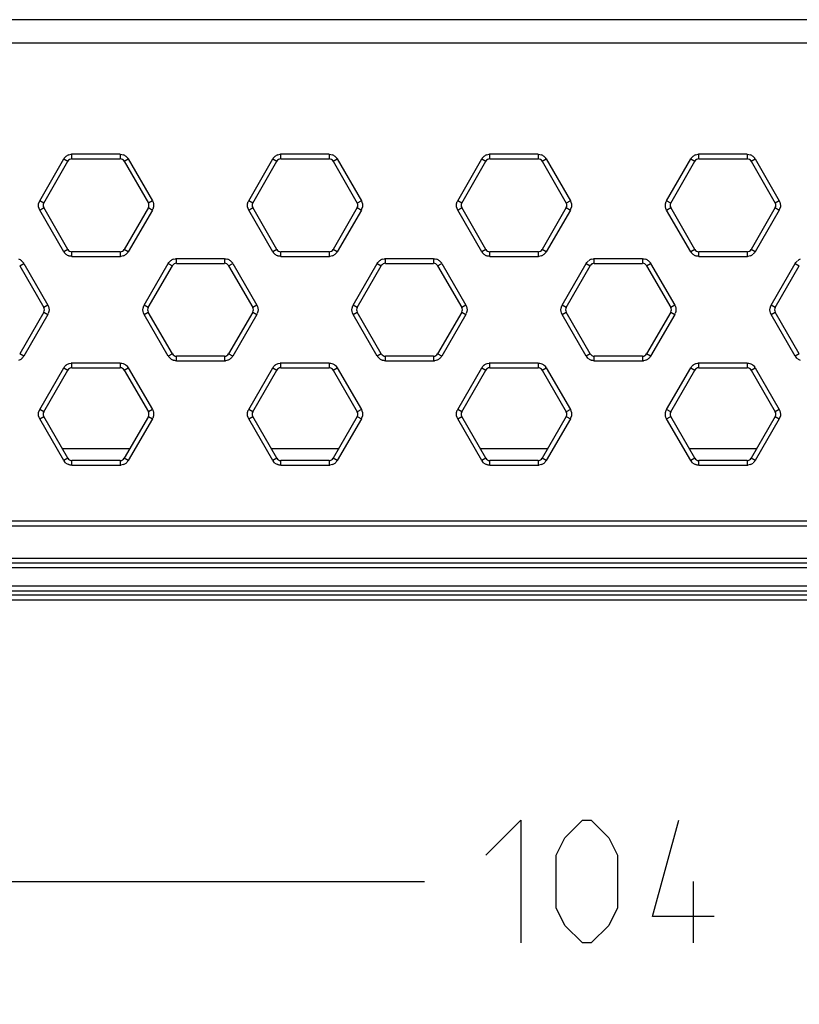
# Model space of a CAD drawing. Header units: inches. Extents: x 0 to 17, y 0 to 11.
# Tile 3 of 55: x 1.6 to 2.4, y 4.8 to 5.8. Entities that reach past the tile are written whole.
import ezdxf

# ---------------------------------------------------------------- set-up
doc = ezdxf.new("R2010")
doc.units = ezdxf.units.IN
doc.header["$LTSCALE"] = 0.935
doc.header["$MEASUREMENT"] = 0
doc.layers.get('0').update_dxf_attribs({"linetype": 'CONTINUOUS'})
doc.styles.add('TEXTSTYLE_2', font='txt', dxfattribs={"width": 0.8})
doc.dimstyles.new('DIMSTYLE_2', dxfattribs={"dimtxt": 0.125, "dimasz": 0.1875, "dimexe": 0.125, "dimexo": 0.0625, "dimgap": 0.0625, "dimtad": 0, "dimtih": 1, "dimtoh": 1, "dimdec": 0, "dimlfac": 1.666667, "dimzin": 4, "dimdsep": 46, "dimtxsty": 'TEXTSTYLE_2', "dimblk": '_FILLED', "dimblk1": '_FILLED', "dimblk2": '_FILLED', "dimcen": 0.09, "dimazin": 1, "dimtfac": 1, "dimtofl": 0, "dimtmove": 0, "dimatfit": 3, "dimldrblk": '_FILLED', "dimfxl": 1, "dimtolj": 1, "dimtzin": 4, "dimarcsym": 0})

# ---------------------------------------------------------------- blocks, each defined once
blk = doc.blocks.new('_FILLED')
at = {"color": 0, "linetype": 'ByBlock'}
blk.add_solid([(0, 0), (-1, 0.1667), (-1, -0.1667)], dxfattribs=at)
blk = doc.blocks.new('*D5')
at = {"color": 2, "linetype": 'Continuous', "transparency": 16777216}
for p, q in [((0.9741, 5.482), (0.9741, 4.7929)), ((3.4212, 5.482), (3.4212, 4.7929)), ((0.9741, 4.9179), (2.0013, 4.9179)), ((3.4212, 4.9179), (2.3941, 4.9179))]:
    blk.add_line(p, q, dxfattribs=at)
at = {"color": 2, "linetype": 'Continuous', "transparency": 16777216, "xscale": 0.1875, "yscale": 0.1875, "zscale": 0.1875, "rotation": 180}
blk.add_blockref('_FILLED', (0.9741, 4.9179), dxfattribs=at)
at = {"color": 2, "linetype": 'Continuous', "transparency": 16777216, "xscale": 0.1875, "yscale": 0.1875, "zscale": 0.1875}
blk.add_blockref('_FILLED', (3.4212, 4.9179), dxfattribs=at)
at = {"color": 2, "linetype": 'Continuous', "transparency": 16777216, "insert": (2.1977, 4.9804), "char_height": 0.125, "width": 0.401786, "attachment_point": 2, "line_spacing_factor": 0.9, "style": 'TEXTSTYLE_2'}
blk.add_mtext('{\\ftxt;\\W0.0001;\\H0.0001;\\~}{\\ftxt;\\W2.1428571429;\\H0.125; }{\\ftxt;\\W0.0001;\\H0.0001;\\~}', dxfattribs=at)

msp = doc.modelspace()

# ---------------------------------------------------------------- linework, layer by layer
at = {"color": 6, "linetype": 'Continuous'}
for p, q in [((3.5924, 5.7952), (0.7861, 5.7952)), ((0.7814, 5.7716), (3.5924, 5.7716)), ((1.6099, 5.611), (1.6344, 5.6535)), ((1.6344, 5.6535), (1.6385, 5.6511)), ((1.6394, 5.6577), (1.6418, 5.6582)), ((1.6426, 5.6535), (1.6426, 5.6582)), ((1.6917, 5.6582), (1.6426, 5.6582)), ((1.6426, 5.6535), (1.6917, 5.6535)), ((1.6917, 5.6582), (1.6917, 5.6535)), ((1.6958, 5.6511), (1.6999, 5.6535)), ((1.6978, 5.656), (1.6995, 5.6542)), ((1.6999, 5.6535), (1.7245, 5.611)), ((1.8225, 5.611), (1.847, 5.6535)), ((1.847, 5.6535), (1.8511, 5.6511)), ((1.852, 5.6577), (1.8544, 5.6582)), ((1.8552, 5.6535), (1.8552, 5.6582)), ((1.9043, 5.6582), (1.8552, 5.6582)), ((1.8552, 5.6535), (1.9043, 5.6535)), ((1.9043, 5.6582), (1.9043, 5.6535)), ((1.9084, 5.6511), (1.9125, 5.6535)), ((1.9104, 5.656), (1.9121, 5.6542)), ((1.9125, 5.6535), (1.9371, 5.611)), ((2.0351, 5.611), (2.0596, 5.6535)), ((2.0596, 5.6535), (2.0637, 5.6511)), ((2.0646, 5.6577), (2.067, 5.6582)), ((2.0678, 5.6535), (2.0678, 5.6582)), ((2.1169, 5.6582), (2.0678, 5.6582)), ((2.0678, 5.6535), (2.1169, 5.6535)), ((2.1169, 5.6582), (2.1169, 5.6535)), ((2.121, 5.6511), (2.1251, 5.6535)), ((2.123, 5.656), (2.1247, 5.6542)), ((2.1251, 5.6535), (2.1497, 5.611)), ((2.2477, 5.611), (2.2722, 5.6535)), ((2.2722, 5.6535), (2.2763, 5.6511)), ((2.2772, 5.6577), (2.2796, 5.6582)), ((2.2804, 5.6535), (2.2804, 5.6582)), ((2.3295, 5.6582), (2.2804, 5.6582)), ((2.2804, 5.6535), (2.3295, 5.6535)), ((2.3295, 5.6582), (2.3295, 5.6535)), ((2.3336, 5.6511), (2.3377, 5.6535)), ((2.3356, 5.656), (2.3373, 5.6542)), ((2.3377, 5.6535), (2.3622, 5.611)), ((1.614, 5.6086), (1.6385, 5.6511)), ((1.6958, 5.6511), (1.7204, 5.6086)), ((1.8266, 5.6086), (1.8511, 5.6511)), ((1.9084, 5.6511), (1.933, 5.6086)), ((2.0392, 5.6086), (2.0637, 5.6511)), ((2.121, 5.6511), (2.1456, 5.6086)), ((2.2518, 5.6086), (2.2763, 5.6511)), ((2.3336, 5.6511), (2.3582, 5.6086)), ((1.6088, 5.6079), (1.6095, 5.6103)), ((1.614, 5.6086), (1.6099, 5.611)), ((1.6099, 5.6015), (1.614, 5.6039)), ((1.6385, 5.5614), (1.614, 5.6039)), ((1.7204, 5.6039), (1.6958, 5.5614)), ((1.7245, 5.611), (1.7204, 5.6086)), ((1.7204, 5.6039), (1.7245, 5.6015)), ((1.7256, 5.6046), (1.7248, 5.6023)), ((1.8214, 5.6079), (1.8221, 5.6103)), ((1.8266, 5.6086), (1.8225, 5.611)), ((1.8225, 5.6015), (1.8266, 5.6039)), ((1.8511, 5.5614), (1.8266, 5.6039)), ((1.933, 5.6039), (1.9084, 5.5614)), ((1.9371, 5.611), (1.933, 5.6086)), ((1.933, 5.6039), (1.9371, 5.6015)), ((1.9382, 5.6046), (1.9374, 5.6023)), ((2.034, 5.6079), (2.0347, 5.6103)), ((2.0392, 5.6086), (2.0351, 5.611)), ((2.0351, 5.6015), (2.0392, 5.6039)), ((2.0637, 5.5614), (2.0392, 5.6039)), ((2.1456, 5.6039), (2.121, 5.5614)), ((2.1497, 5.611), (2.1456, 5.6086)), ((2.1456, 5.6039), (2.1497, 5.6015)), ((2.1508, 5.6046), (2.15, 5.6023)), ((2.2466, 5.6079), (2.2473, 5.6103)), ((2.2518, 5.6086), (2.2477, 5.611)), ((2.2477, 5.6015), (2.2518, 5.6039)), ((2.2763, 5.5614), (2.2518, 5.6039)), ((2.3582, 5.6039), (2.3336, 5.5614)), ((2.3622, 5.611), (2.3582, 5.6086)), ((2.3582, 5.6039), (2.3622, 5.6015)), ((2.3634, 5.6046), (2.3626, 5.6023)), ((1.6344, 5.559), (1.6099, 5.6015)), ((1.7245, 5.6015), (1.6999, 5.559)), ((1.847, 5.559), (1.8225, 5.6015)), ((1.9371, 5.6015), (1.9125, 5.559)), ((2.0596, 5.559), (2.0351, 5.6015)), ((2.1497, 5.6015), (2.1251, 5.559)), ((2.2722, 5.559), (2.2477, 5.6015)), ((2.3622, 5.6015), (2.3377, 5.559)), ((1.6385, 5.5614), (1.6344, 5.559)), ((1.6365, 5.5565), (1.6349, 5.5583)), ((1.6426, 5.5543), (1.6426, 5.559)), ((1.6917, 5.559), (1.6426, 5.559)), ((1.6426, 5.5543), (1.6917, 5.5543)), ((1.6917, 5.559), (1.6917, 5.5543)), ((1.6949, 5.5549), (1.6925, 5.5543)), ((1.6999, 5.559), (1.6958, 5.5614)), ((1.8511, 5.5614), (1.847, 5.559)), ((1.8491, 5.5565), (1.8475, 5.5583)), ((1.8552, 5.5543), (1.8552, 5.559)), ((1.9043, 5.559), (1.8552, 5.559)), ((1.8552, 5.5543), (1.9043, 5.5543)), ((1.9043, 5.559), (1.9043, 5.5543)), ((1.9075, 5.5549), (1.9051, 5.5543)), ((1.9125, 5.559), (1.9084, 5.5614)), ((2.0637, 5.5614), (2.0596, 5.559)), ((2.0617, 5.5565), (2.0601, 5.5583)), ((2.0678, 5.5543), (2.0678, 5.559)), ((2.1169, 5.559), (2.0678, 5.559)), ((2.0678, 5.5543), (2.1169, 5.5543)), ((2.1169, 5.559), (2.1169, 5.5543)), ((2.1201, 5.5549), (2.1177, 5.5543)), ((2.1251, 5.559), (2.121, 5.5614)), ((2.2763, 5.5614), (2.2722, 5.559)), ((2.2743, 5.5565), (2.2727, 5.5583)), ((2.2804, 5.5543), (2.2804, 5.559)), ((2.3295, 5.559), (2.2804, 5.559)), ((2.2804, 5.5543), (2.3295, 5.5543)), ((2.3295, 5.559), (2.3295, 5.5543)), ((2.3327, 5.5549), (2.3303, 5.5543)), ((2.3377, 5.559), (2.3336, 5.5614)), ((1.5895, 5.5448), (1.5936, 5.5472)), ((1.5895, 5.5448), (1.6141, 5.5023)), ((1.5915, 5.5497), (1.5932, 5.5479)), ((1.5936, 5.5472), (1.6182, 5.5047)), ((1.7162, 5.5047), (1.7407, 5.5472)), ((1.7203, 5.5023), (1.7448, 5.5448)), ((1.7407, 5.5472), (1.7448, 5.5448)), ((1.7457, 5.5514), (1.7481, 5.5519)), ((1.7489, 5.5472), (1.7489, 5.5519)), ((1.798, 5.5519), (1.7489, 5.5519)), ((1.7489, 5.5472), (1.798, 5.5472)), ((1.798, 5.5519), (1.798, 5.5472)), ((1.8021, 5.5448), (1.8062, 5.5472)), ((1.8021, 5.5448), (1.8267, 5.5023)), ((1.8041, 5.5497), (1.8058, 5.5479)), ((1.8062, 5.5472), (1.8308, 5.5047)), ((1.9288, 5.5047), (1.9533, 5.5472)), ((1.9329, 5.5023), (1.9574, 5.5448)), ((1.9533, 5.5472), (1.9574, 5.5448)), ((1.9583, 5.5514), (1.9607, 5.5519)), ((1.9615, 5.5472), (1.9615, 5.5519)), ((2.0106, 5.5519), (1.9615, 5.5519)), ((1.9615, 5.5472), (2.0106, 5.5472)), ((2.0106, 5.5519), (2.0106, 5.5472)), ((2.0147, 5.5448), (2.0188, 5.5472)), ((2.0147, 5.5448), (2.0393, 5.5023)), ((2.0167, 5.5497), (2.0184, 5.5479)), ((2.0188, 5.5472), (2.0434, 5.5047)), ((2.1414, 5.5047), (2.1659, 5.5472)), ((2.1455, 5.5023), (2.17, 5.5448)), ((2.1659, 5.5472), (2.17, 5.5448)), ((2.1709, 5.5514), (2.1733, 5.5519)), ((2.1741, 5.5472), (2.1741, 5.5519)), ((2.2232, 5.5519), (2.1741, 5.5519)), ((2.1741, 5.5472), (2.2232, 5.5472)), ((2.2232, 5.5519), (2.2232, 5.5472)), ((2.2273, 5.5448), (2.2314, 5.5472)), ((2.2273, 5.5448), (2.2519, 5.5023)), ((2.2293, 5.5497), (2.231, 5.5479)), ((2.2314, 5.5472), (2.256, 5.5047)), ((2.354, 5.5047), (2.3785, 5.5472)), ((2.3581, 5.5023), (2.3826, 5.5448)), ((2.3785, 5.5472), (2.3826, 5.5448)), ((1.6182, 5.5047), (1.6141, 5.5023)), ((1.7151, 5.5016), (1.7158, 5.504)), ((1.7203, 5.5023), (1.7162, 5.5047)), ((1.8308, 5.5047), (1.8267, 5.5023)), ((1.9277, 5.5016), (1.9284, 5.504)), ((1.9329, 5.5023), (1.9288, 5.5047)), ((2.0434, 5.5047), (2.0393, 5.5023)), ((2.1403, 5.5016), (2.141, 5.504)), ((2.1455, 5.5023), (2.1414, 5.5047)), ((2.256, 5.5047), (2.2519, 5.5023)), ((2.3529, 5.5016), (2.3536, 5.504)), ((2.3581, 5.5023), (2.354, 5.5047)), ((1.6141, 5.4976), (1.5895, 5.4551)), ((1.6182, 5.4952), (1.5936, 5.4527)), ((1.6141, 5.4976), (1.6182, 5.4952)), ((1.6193, 5.4983), (1.6185, 5.496)), ((1.7162, 5.4952), (1.7203, 5.4976)), ((1.7407, 5.4527), (1.7162, 5.4952)), ((1.7448, 5.4551), (1.7203, 5.4976)), ((1.8267, 5.4976), (1.8021, 5.4551)), ((1.8308, 5.4952), (1.8062, 5.4527)), ((1.8267, 5.4976), (1.8308, 5.4952)), ((1.8319, 5.4983), (1.8311, 5.496)), ((1.9288, 5.4952), (1.9329, 5.4976)), ((1.9533, 5.4527), (1.9288, 5.4952)), ((1.9574, 5.4551), (1.9329, 5.4976)), ((2.0393, 5.4976), (2.0147, 5.4551)), ((2.0434, 5.4952), (2.0188, 5.4527)), ((2.0393, 5.4976), (2.0434, 5.4952)), ((2.0445, 5.4983), (2.0437, 5.496)), ((2.1414, 5.4952), (2.1455, 5.4976)), ((2.1659, 5.4527), (2.1414, 5.4952)), ((2.17, 5.4551), (2.1455, 5.4976)), ((2.2519, 5.4976), (2.2273, 5.4551)), ((2.256, 5.4952), (2.2314, 5.4527)), ((2.2519, 5.4976), (2.256, 5.4952)), ((2.2571, 5.4983), (2.2563, 5.496)), ((2.354, 5.4952), (2.3581, 5.4976)), ((2.3785, 5.4527), (2.354, 5.4952)), ((2.3826, 5.4551), (2.3581, 5.4976)), ((1.5936, 5.4527), (1.5895, 5.4551)), ((1.7448, 5.4551), (1.7407, 5.4527)), ((1.8062, 5.4527), (1.8021, 5.4551)), ((1.9574, 5.4551), (1.9533, 5.4527)), ((2.0188, 5.4527), (2.0147, 5.4551)), ((2.17, 5.4551), (2.1659, 5.4527)), ((2.2314, 5.4527), (2.2273, 5.4551)), ((2.3826, 5.4551), (2.3785, 5.4527)), ((1.6394, 5.4451), (1.6418, 5.4456)), ((1.6426, 5.4409), (1.6426, 5.4456)), ((1.6917, 5.4456), (1.6426, 5.4456)), ((1.6917, 5.4456), (1.6917, 5.4409)), ((1.6978, 5.4434), (1.6995, 5.4416)), ((1.7428, 5.4502), (1.7412, 5.452)), ((1.7489, 5.448), (1.7489, 5.4527)), ((1.798, 5.4527), (1.7489, 5.4527)), ((1.7489, 5.448), (1.798, 5.448)), ((1.798, 5.4527), (1.798, 5.448)), ((1.8012, 5.4486), (1.7988, 5.448)), ((1.852, 5.4451), (1.8544, 5.4456)), ((1.8552, 5.4409), (1.8552, 5.4456)), ((1.9043, 5.4456), (1.8552, 5.4456)), ((1.9043, 5.4456), (1.9043, 5.4409)), ((1.9104, 5.4434), (1.9121, 5.4416)), ((1.9554, 5.4502), (1.9538, 5.452)), ((1.9615, 5.448), (1.9615, 5.4527)), ((2.0106, 5.4527), (1.9615, 5.4527)), ((1.9615, 5.448), (2.0106, 5.448)), ((2.0106, 5.4527), (2.0106, 5.448)), ((2.0138, 5.4486), (2.0114, 5.448)), ((2.0646, 5.4451), (2.067, 5.4456)), ((2.0678, 5.4409), (2.0678, 5.4456)), ((2.1169, 5.4456), (2.0678, 5.4456)), ((2.1169, 5.4456), (2.1169, 5.4409)), ((2.123, 5.4434), (2.1247, 5.4416)), ((2.168, 5.4502), (2.1664, 5.452)), ((2.1741, 5.448), (2.1741, 5.4527)), ((2.2232, 5.4527), (2.1741, 5.4527)), ((2.1741, 5.448), (2.2232, 5.448)), ((2.2232, 5.4527), (2.2232, 5.448)), ((2.2264, 5.4486), (2.224, 5.448)), ((2.2772, 5.4451), (2.2796, 5.4456)), ((2.3295, 5.4456), (2.2804, 5.4456)), ((2.2804, 5.4409), (2.2804, 5.4456)), ((2.3295, 5.4456), (2.3295, 5.4409)), ((2.3356, 5.4434), (2.3373, 5.4416)), ((2.3806, 5.4502), (2.379, 5.452)), ((1.6099, 5.3984), (1.6344, 5.4409)), ((1.614, 5.396), (1.6385, 5.4385)), ((1.6344, 5.4409), (1.6385, 5.4385)), ((1.6426, 5.4409), (1.6917, 5.4409)), ((1.6958, 5.4385), (1.6999, 5.4409)), ((1.6958, 5.4385), (1.7204, 5.396)), ((1.6999, 5.4409), (1.7245, 5.3984)), ((1.8225, 5.3984), (1.847, 5.4409)), ((1.8266, 5.396), (1.8511, 5.4385)), ((1.847, 5.4409), (1.8511, 5.4385)), ((1.8552, 5.4409), (1.9043, 5.4409)), ((1.9084, 5.4385), (1.9125, 5.4409)), ((1.9084, 5.4385), (1.933, 5.396)), ((1.9125, 5.4409), (1.9371, 5.3984)), ((2.0351, 5.3984), (2.0596, 5.4409)), ((2.0392, 5.396), (2.0637, 5.4385)), ((2.0596, 5.4409), (2.0637, 5.4385)), ((2.0678, 5.4409), (2.1169, 5.4409)), ((2.121, 5.4385), (2.1251, 5.4409)), ((2.121, 5.4385), (2.1456, 5.396)), ((2.1251, 5.4409), (2.1497, 5.3984)), ((2.2477, 5.3984), (2.2722, 5.4409)), ((2.2518, 5.396), (2.2763, 5.4385)), ((2.2722, 5.4409), (2.2763, 5.4385)), ((2.2804, 5.4409), (2.3295, 5.4409)), ((2.3336, 5.4385), (2.3377, 5.4409)), ((2.3336, 5.4385), (2.3582, 5.396)), ((2.3377, 5.4409), (2.3622, 5.3984)), ((1.6088, 5.3953), (1.6095, 5.3977)), ((1.614, 5.396), (1.6099, 5.3984)), ((1.7245, 5.3984), (1.7204, 5.396)), ((1.8214, 5.3953), (1.8221, 5.3977)), ((1.8266, 5.396), (1.8225, 5.3984)), ((1.9371, 5.3984), (1.933, 5.396)), ((2.034, 5.3953), (2.0347, 5.3977)), ((2.0392, 5.396), (2.0351, 5.3984)), ((2.1497, 5.3984), (2.1456, 5.396)), ((2.2466, 5.3953), (2.2473, 5.3977)), ((2.2518, 5.396), (2.2477, 5.3984)), ((2.3622, 5.3984), (2.3582, 5.396)), ((1.6099, 5.3889), (1.614, 5.3913)), ((1.6344, 5.3464), (1.6099, 5.3889)), ((1.6385, 5.3488), (1.614, 5.3913)), ((1.7204, 5.3913), (1.6958, 5.3488)), ((1.7245, 5.3889), (1.6999, 5.3464)), ((1.7204, 5.3913), (1.7245, 5.3889)), ((1.7256, 5.392), (1.7248, 5.3897)), ((1.8225, 5.3889), (1.8266, 5.3913)), ((1.847, 5.3464), (1.8225, 5.3889)), ((1.8511, 5.3488), (1.8266, 5.3913)), ((1.933, 5.3913), (1.9084, 5.3488)), ((1.9371, 5.3889), (1.9125, 5.3464)), ((1.933, 5.3913), (1.9371, 5.3889)), ((1.9382, 5.392), (1.9374, 5.3897)), ((2.0351, 5.3889), (2.0392, 5.3913)), ((2.0596, 5.3464), (2.0351, 5.3889)), ((2.0637, 5.3488), (2.0392, 5.3913)), ((2.1456, 5.3913), (2.121, 5.3488)), ((2.1497, 5.3889), (2.1251, 5.3464)), ((2.1456, 5.3913), (2.1497, 5.3889)), ((2.1508, 5.392), (2.15, 5.3897)), ((2.2477, 5.3889), (2.2518, 5.3913)), ((2.2722, 5.3464), (2.2477, 5.3889)), ((2.2763, 5.3488), (2.2518, 5.3913)), ((2.3582, 5.3913), (2.3336, 5.3488)), ((2.3622, 5.3889), (2.3377, 5.3464)), ((2.3582, 5.3913), (2.3622, 5.3889)), ((2.3634, 5.392), (2.3626, 5.3897)), ((1.6385, 5.3488), (1.6344, 5.3464)), ((1.6365, 5.3439), (1.6349, 5.3457)), ((1.6426, 5.3417), (1.6426, 5.3464)), ((1.6917, 5.3464), (1.6426, 5.3464)), ((1.6917, 5.3464), (1.6917, 5.3417)), ((1.6999, 5.3464), (1.6958, 5.3488)), ((1.8511, 5.3488), (1.847, 5.3464)), ((1.8491, 5.3439), (1.8475, 5.3457)), ((1.8552, 5.3417), (1.8552, 5.3464)), ((1.9043, 5.3464), (1.8552, 5.3464)), ((1.9043, 5.3464), (1.9043, 5.3417)), ((1.9125, 5.3464), (1.9084, 5.3488)), ((2.0637, 5.3488), (2.0596, 5.3464)), ((2.0617, 5.3439), (2.0601, 5.3457)), ((2.0678, 5.3417), (2.0678, 5.3464)), ((2.1169, 5.3464), (2.0678, 5.3464)), ((2.1169, 5.3464), (2.1169, 5.3417)), ((2.1251, 5.3464), (2.121, 5.3488)), ((2.2763, 5.3488), (2.2722, 5.3464)), ((2.2743, 5.3439), (2.2727, 5.3457)), ((2.3295, 5.3464), (2.2804, 5.3464)), ((2.2804, 5.3417), (2.2804, 5.3464)), ((2.3295, 5.3464), (2.3295, 5.3417)), ((2.3377, 5.3464), (2.3336, 5.3488)), ((1.6426, 5.3417), (1.6917, 5.3417)), ((1.6949, 5.3423), (1.6925, 5.3417)), ((1.8552, 5.3417), (1.9043, 5.3417)), ((1.9075, 5.3423), (1.9051, 5.3417)), ((2.0678, 5.3417), (2.1169, 5.3417)), ((2.1201, 5.3423), (2.1177, 5.3417)), ((2.2804, 5.3417), (2.3295, 5.3417)), ((2.3327, 5.3423), (2.3303, 5.3417)), ((3.5918, 5.2094), (0.805, 5.2094)), ((0.805, 5.2047), (3.5877, 5.2047))]:
    msp.add_line(p, q, dxfattribs=at)
at = {"color": 7, "linetype": 'Continuous'}
for p, q in [((1.7013, 5.3582), (1.6331, 5.3582)), ((1.9139, 5.3582), (1.8457, 5.3582)), ((2.1265, 5.3582), (2.0583, 5.3582)), ((2.3391, 5.3582), (2.2709, 5.3582)), ((3.156, 5.2848), (1.2426, 5.2848)), ((1.2426, 5.2801), (3.156, 5.2801)), ((0.7804, 5.247), (3.615, 5.247)), ((0.7851, 5.2423), (3.6103, 5.2423)), ((0.7804, 5.2376), (3.615, 5.2376)), ((3.615, 5.2187), (0.7804, 5.2187)), ((0.7851, 5.2139), (3.6103, 5.2139))]:
    msp.add_line(p, q, dxfattribs=at)
at = {"color": 2, "linetype": 'Continuous'}
msp.add_line((2.2751, 4.8554), (2.2751, 4.9179), dxfattribs=at)
for points in [[(2.0638, 4.9447), (2.0995, 4.9804), (2.0995, 4.8554)], [(2.1352, 4.8911), (2.1352, 4.9447), (2.1441, 4.9625), (2.162, 4.9804), (2.1709, 4.9804), (2.1888, 4.9625), (2.1977, 4.9447), (2.1977, 4.8911), (2.1888, 4.8732), (2.1709, 4.8554), (2.162, 4.8554), (2.1441, 4.8732), (2.1352, 4.8911)], [(2.2959, 4.8822), (2.2334, 4.8822), (2.2602, 4.9804)]]:
    msp.add_lwpolyline(points, dxfattribs=at)
at = {"color": 6, "linetype": 'Continuous'}
for centre, radius, start, end in [((1.6428, 5.6485), 0.00971, 110.2234, 129.779), ((1.6426, 5.6488), 0.00472, 90, 150), ((1.6425, 5.6494), 0.00878, 89.4942, 94.8246), ((1.6917, 5.6488), 0.00472, 30, 90), ((1.6916, 5.6485), 0.00971, 50.2234, 69.779), ((1.6923, 5.6492), 0.00878, 29.4942, 34.8246), ((1.8554, 5.6485), 0.00971, 110.2234, 129.779), ((1.8552, 5.6488), 0.00472, 90, 150), ((1.8551, 5.6494), 0.00878, 89.4942, 94.8246), ((1.9043, 5.6488), 0.00472, 30, 90), ((1.9042, 5.6485), 0.00971, 50.2234, 69.779), ((1.9049, 5.6492), 0.00878, 29.4942, 34.8246), ((2.068, 5.6485), 0.00971, 110.2234, 129.779), ((2.0678, 5.6488), 0.00472, 90, 150), ((2.0677, 5.6494), 0.00878, 89.4942, 94.8246), ((2.1169, 5.6488), 0.00472, 30, 90), ((2.1168, 5.6485), 0.00971, 50.2234, 69.779), ((2.1175, 5.6492), 0.00878, 29.4942, 34.8246), ((2.2806, 5.6485), 0.00971, 110.2234, 129.779), ((2.2804, 5.6488), 0.00472, 90, 150), ((2.2803, 5.6494), 0.00878, 89.4942, 94.8246), ((2.3295, 5.6488), 0.00472, 30, 90), ((2.3294, 5.6485), 0.00971, 50.2234, 69.779), ((2.3301, 5.6492), 0.00878, 29.4942, 34.8246), ((1.6175, 5.6065), 0.00878, 149.4942, 154.8246), ((1.6181, 5.6063), 0.00472, 150, 210), ((1.7163, 5.6063), 0.00472, 330, 30), ((1.8301, 5.6065), 0.00878, 149.4942, 154.8246), ((1.8307, 5.6063), 0.00472, 150, 210), ((1.9289, 5.6063), 0.00472, 330, 30), ((2.0427, 5.6065), 0.00878, 149.4942, 154.8246), ((2.0433, 5.6063), 0.00472, 150, 210), ((2.1415, 5.6063), 0.00472, 330, 30), ((2.2553, 5.6065), 0.00878, 149.4942, 154.8246), ((2.2559, 5.6063), 0.00472, 150, 210), ((2.3541, 5.6063), 0.00472, 330, 30), ((1.7169, 5.606), 0.00878, 329.4942, 334.8246), ((1.9295, 5.606), 0.00878, 329.4942, 334.8246), ((2.1421, 5.606), 0.00878, 329.4942, 334.8246), ((2.3547, 5.606), 0.00878, 329.4942, 334.8246), ((1.6421, 5.5633), 0.00878, 209.4942, 214.8246), ((1.6428, 5.564), 0.00971, 230.2234, 249.779), ((1.6426, 5.5637), 0.00472, 210, 270), ((1.6917, 5.5637), 0.00472, 270, 330), ((1.6918, 5.5631), 0.00878, 269.4942, 274.8246), ((1.6916, 5.564), 0.00971, 290.2234, 309.779), ((1.8547, 5.5633), 0.00878, 209.4942, 214.8246), ((1.8554, 5.564), 0.00971, 230.2234, 249.779), ((1.8552, 5.5637), 0.00472, 210, 270), ((1.9043, 5.5637), 0.00472, 270, 330), ((1.9044, 5.5631), 0.00878, 269.4942, 274.8246), ((1.9042, 5.564), 0.00971, 290.2234, 309.779), ((2.0673, 5.5633), 0.00878, 209.4942, 214.8246), ((2.068, 5.564), 0.00971, 230.2234, 249.779), ((2.0678, 5.5637), 0.00472, 210, 270), ((2.1169, 5.5637), 0.00472, 270, 330), ((2.117, 5.5631), 0.00878, 269.4942, 274.8246), ((2.1168, 5.564), 0.00971, 290.2234, 309.779), ((2.2799, 5.5633), 0.00878, 209.4942, 214.8246), ((2.2806, 5.564), 0.00971, 230.2234, 249.779), ((2.2804, 5.5637), 0.00472, 210, 270), ((2.3295, 5.5637), 0.00472, 270, 330), ((2.3296, 5.5631), 0.00878, 269.4942, 274.8246), ((2.3294, 5.564), 0.00971, 290.2234, 309.779), ((1.5853, 5.5422), 0.00971, 50.2234, 69.779), ((1.586, 5.5429), 0.00878, 29.4942, 34.8246), ((1.7491, 5.5422), 0.00971, 110.2234, 129.779), ((1.7489, 5.5425), 0.00472, 90, 150), ((1.7488, 5.5431), 0.00878, 89.4942, 94.8246), ((1.798, 5.5425), 0.00472, 30, 90), ((1.7979, 5.5422), 0.00971, 50.2234, 69.779), ((1.7986, 5.5429), 0.00878, 29.4942, 34.8246), ((1.9617, 5.5422), 0.00971, 110.2234, 129.779), ((1.9615, 5.5425), 0.00472, 90, 150), ((1.9614, 5.5431), 0.00878, 89.4942, 94.8246), ((2.0106, 5.5425), 0.00472, 30, 90), ((2.0105, 5.5422), 0.00971, 50.2234, 69.779), ((2.0112, 5.5429), 0.00878, 29.4942, 34.8246), ((2.1743, 5.5422), 0.00971, 110.2234, 129.779), ((2.1741, 5.5425), 0.00472, 90, 150), ((2.174, 5.5431), 0.00878, 89.4942, 94.8246), ((2.2232, 5.5425), 0.00472, 30, 90), ((2.2231, 5.5422), 0.00971, 50.2234, 69.779), ((2.2238, 5.5429), 0.00878, 29.4942, 34.8246), ((2.3869, 5.5422), 0.00971, 110.2234, 129.779), ((1.7238, 5.5002), 0.00878, 149.4942, 154.8246), ((1.9364, 5.5002), 0.00878, 149.4942, 154.8246), ((2.149, 5.5002), 0.00878, 149.4942, 154.8246), ((2.3616, 5.5002), 0.00878, 149.4942, 154.8246), ((1.61, 5.5), 0.00472, 330, 30), ((1.6106, 5.4997), 0.00878, 329.4942, 334.8246), ((1.7244, 5.5), 0.00472, 150, 210), ((1.8226, 5.5), 0.00472, 330, 30), ((1.8232, 5.4997), 0.00878, 329.4942, 334.8246), ((1.937, 5.5), 0.00472, 150, 210), ((2.0352, 5.5), 0.00472, 330, 30), ((2.0358, 5.4997), 0.00878, 329.4942, 334.8246), ((2.1496, 5.5), 0.00472, 150, 210), ((2.2478, 5.5), 0.00472, 330, 30), ((2.2484, 5.4997), 0.00878, 329.4942, 334.8246), ((2.3622, 5.5), 0.00472, 150, 210), ((1.7489, 5.4574), 0.00472, 210, 270), ((1.798, 5.4574), 0.00472, 270, 330), ((1.9615, 5.4574), 0.00472, 210, 270), ((2.0106, 5.4574), 0.00472, 270, 330), ((2.1741, 5.4574), 0.00472, 210, 270), ((2.2232, 5.4574), 0.00472, 270, 330), ((1.5853, 5.4577), 0.00971, 290.2234, 309.779), ((1.6428, 5.4359), 0.00971, 110.2234, 129.779), ((1.6425, 5.4368), 0.00878, 89.4942, 94.8246), ((1.6916, 5.4359), 0.00971, 50.2234, 69.779), ((1.7484, 5.457), 0.00878, 209.4942, 214.8246), ((1.7491, 5.4577), 0.00971, 230.2234, 249.779), ((1.7981, 5.4568), 0.00878, 269.4942, 274.8246), ((1.7979, 5.4577), 0.00971, 290.2234, 309.779), ((1.8554, 5.4359), 0.00971, 110.2234, 129.779), ((1.8551, 5.4368), 0.00878, 89.4942, 94.8246), ((1.9042, 5.4359), 0.00971, 50.2234, 69.779), ((1.961, 5.457), 0.00878, 209.4942, 214.8246), ((1.9617, 5.4577), 0.00971, 230.2234, 249.779), ((2.0107, 5.4568), 0.00878, 269.4942, 274.8246), ((2.0105, 5.4577), 0.00971, 290.2234, 309.779), ((2.068, 5.4359), 0.00971, 110.2234, 129.779), ((2.0677, 5.4368), 0.00878, 89.4942, 94.8246), ((2.1168, 5.4359), 0.00971, 50.2234, 69.779), ((2.1736, 5.457), 0.00878, 209.4942, 214.8246), ((2.1743, 5.4577), 0.00971, 230.2234, 249.779), ((2.2233, 5.4568), 0.00878, 269.4942, 274.8246), ((2.2231, 5.4577), 0.00971, 290.2234, 309.779), ((2.2806, 5.4359), 0.00971, 110.2234, 129.779), ((2.2803, 5.4368), 0.00878, 89.4942, 94.8246), ((2.3294, 5.4359), 0.00971, 50.2234, 69.779), ((2.3862, 5.457), 0.00878, 209.4942, 214.8246), ((2.3869, 5.4577), 0.00971, 230.2234, 249.779), ((1.6426, 5.4362), 0.00472, 90, 150), ((1.6917, 5.4362), 0.00472, 30, 90), ((1.6923, 5.4366), 0.00878, 29.4942, 34.8246), ((1.8552, 5.4362), 0.00472, 90, 150), ((1.9043, 5.4362), 0.00472, 30, 90), ((1.9049, 5.4366), 0.00878, 29.4942, 34.8246), ((2.0678, 5.4362), 0.00472, 90, 150), ((2.1169, 5.4362), 0.00472, 30, 90), ((2.1175, 5.4366), 0.00878, 29.4942, 34.8246), ((2.2804, 5.4362), 0.00472, 90, 150), ((2.3295, 5.4362), 0.00472, 30, 90), ((2.3301, 5.4366), 0.00878, 29.4942, 34.8246), ((1.6175, 5.3939), 0.00878, 149.4942, 154.8246), ((1.6181, 5.3937), 0.00472, 150, 210), ((1.7163, 5.3937), 0.00472, 330, 30), ((1.8301, 5.3939), 0.00878, 149.4942, 154.8246), ((1.8307, 5.3937), 0.00472, 150, 210), ((1.9289, 5.3937), 0.00472, 330, 30), ((2.0427, 5.3939), 0.00878, 149.4942, 154.8246), ((2.0433, 5.3937), 0.00472, 150, 210), ((2.1415, 5.3937), 0.00472, 330, 30), ((2.2553, 5.3939), 0.00878, 149.4942, 154.8246), ((2.2559, 5.3937), 0.00472, 150, 210), ((2.3541, 5.3937), 0.00472, 330, 30), ((1.7169, 5.3934), 0.00878, 329.4942, 334.8246), ((1.9295, 5.3934), 0.00878, 329.4942, 334.8246), ((2.1421, 5.3934), 0.00878, 329.4942, 334.8246), ((2.3547, 5.3934), 0.00878, 329.4942, 334.8246), ((1.6421, 5.3507), 0.00878, 209.4942, 214.8246), ((1.6428, 5.3514), 0.00971, 230.2234, 249.779), ((1.6426, 5.3511), 0.00472, 210, 270), ((1.6917, 5.3511), 0.00472, 270, 330), ((1.6916, 5.3514), 0.00971, 290.2234, 309.779), ((1.8547, 5.3507), 0.00878, 209.4942, 214.8246), ((1.8554, 5.3514), 0.00971, 230.2234, 249.779), ((1.8552, 5.3511), 0.00472, 210, 270), ((1.9043, 5.3511), 0.00472, 270, 330), ((1.9042, 5.3514), 0.00971, 290.2234, 309.779), ((2.0673, 5.3507), 0.00878, 209.4942, 214.8246), ((2.068, 5.3514), 0.00971, 230.2234, 249.779), ((2.0678, 5.3511), 0.00472, 210, 270), ((2.1169, 5.3511), 0.00472, 270, 330), ((2.1168, 5.3514), 0.00971, 290.2234, 309.779), ((2.2799, 5.3507), 0.00878, 209.4942, 214.8246), ((2.2806, 5.3514), 0.00971, 230.2234, 249.779), ((2.2804, 5.3511), 0.00472, 210, 270), ((2.3295, 5.3511), 0.00472, 270, 330), ((2.3294, 5.3514), 0.00971, 290.2234, 309.779), ((1.6918, 5.3505), 0.00878, 269.4942, 274.8246), ((1.9044, 5.3505), 0.00878, 269.4942, 274.8246), ((2.117, 5.3505), 0.00878, 269.4942, 274.8246), ((2.3296, 5.3505), 0.00878, 269.4942, 274.8246)]:
    msp.add_arc(centre, radius, start, end, dxfattribs=at)
for points in [[(1.6344, 5.6535), (1.635, 5.6544), (1.6357, 5.6553), (1.6365, 5.656)], [(1.6917, 5.6582), (1.6928, 5.6582), (1.6939, 5.658), (1.6949, 5.6577)], [(1.847, 5.6535), (1.8476, 5.6544), (1.8483, 5.6553), (1.8491, 5.656)], [(1.9043, 5.6582), (1.9054, 5.6582), (1.9065, 5.658), (1.9075, 5.6577)], [(2.0596, 5.6535), (2.0602, 5.6544), (2.0609, 5.6553), (2.0617, 5.656)], [(2.1169, 5.6582), (2.118, 5.6582), (2.1191, 5.658), (2.1201, 5.6577)], [(2.2722, 5.6535), (2.2728, 5.6544), (2.2735, 5.6553), (2.2743, 5.656)], [(2.3295, 5.6582), (2.3306, 5.6582), (2.3317, 5.658), (2.3327, 5.6577)], [(1.6099, 5.6015), (1.6088, 5.6034), (1.6084, 5.6058), (1.6088, 5.6079)], [(1.7245, 5.611), (1.7255, 5.6091), (1.7259, 5.6067), (1.7256, 5.6046)], [(1.8225, 5.6015), (1.8214, 5.6034), (1.821, 5.6058), (1.8214, 5.6079)], [(1.9371, 5.611), (1.9381, 5.6091), (1.9385, 5.6067), (1.9382, 5.6046)], [(2.0351, 5.6015), (2.034, 5.6034), (2.0336, 5.6058), (2.034, 5.6079)], [(2.1497, 5.611), (2.1507, 5.6091), (2.1511, 5.6067), (2.1508, 5.6046)], [(2.2477, 5.6015), (2.2466, 5.6034), (2.2462, 5.6058), (2.2466, 5.6079)], [(2.3622, 5.611), (2.3633, 5.6091), (2.3637, 5.6067), (2.3634, 5.6046)], [(1.6426, 5.5543), (1.6415, 5.5543), (1.6404, 5.5545), (1.6394, 5.5549)], [(1.6999, 5.559), (1.6994, 5.5581), (1.6986, 5.5572), (1.6978, 5.5565)], [(1.8552, 5.5543), (1.8541, 5.5543), (1.853, 5.5545), (1.852, 5.5549)], [(1.9125, 5.559), (1.912, 5.5581), (1.9112, 5.5572), (1.9104, 5.5565)], [(2.0678, 5.5543), (2.0667, 5.5543), (2.0656, 5.5545), (2.0646, 5.5549)], [(2.1251, 5.559), (2.1246, 5.5581), (2.1238, 5.5572), (2.123, 5.5565)], [(2.2804, 5.5543), (2.2793, 5.5543), (2.2782, 5.5545), (2.2772, 5.5549)], [(2.3377, 5.559), (2.3372, 5.5581), (2.3364, 5.5572), (2.3356, 5.5565)], [(1.7407, 5.5472), (1.7413, 5.5482), (1.742, 5.549), (1.7428, 5.5497)], [(1.798, 5.5519), (1.7991, 5.5519), (1.8002, 5.5517), (1.8012, 5.5514)], [(1.9533, 5.5472), (1.9539, 5.5482), (1.9546, 5.549), (1.9554, 5.5497)], [(2.0106, 5.5519), (2.0117, 5.5519), (2.0128, 5.5517), (2.0138, 5.5514)], [(2.1659, 5.5472), (2.1665, 5.5482), (2.1672, 5.549), (2.168, 5.5497)], [(2.2232, 5.5519), (2.2243, 5.5519), (2.2254, 5.5517), (2.2264, 5.5514)], [(2.3785, 5.5472), (2.3791, 5.5482), (2.3798, 5.549), (2.3806, 5.5497)], [(1.6182, 5.5047), (1.6192, 5.5028), (1.6196, 5.5004), (1.6193, 5.4983)], [(1.8308, 5.5047), (1.8319, 5.5028), (1.8322, 5.5004), (1.8319, 5.4983)], [(2.0434, 5.5047), (2.0444, 5.5028), (2.0448, 5.5004), (2.0445, 5.4983)], [(2.256, 5.5047), (2.257, 5.5028), (2.2574, 5.5004), (2.2571, 5.4983)], [(1.7162, 5.4952), (1.7151, 5.4971), (1.7147, 5.4995), (1.7151, 5.5016)], [(1.9288, 5.4952), (1.9277, 5.4971), (1.9273, 5.4995), (1.9277, 5.5016)], [(2.1414, 5.4952), (2.1403, 5.4971), (2.1399, 5.4995), (2.1403, 5.5016)], [(2.354, 5.4952), (2.3529, 5.4971), (2.3525, 5.4995), (2.3529, 5.5016)], [(1.5936, 5.4527), (1.5931, 5.4518), (1.5923, 5.4509), (1.5915, 5.4502)], [(1.6344, 5.4409), (1.635, 5.4418), (1.6357, 5.4427), (1.6365, 5.4434)], [(1.6917, 5.4456), (1.6928, 5.4456), (1.6939, 5.4454), (1.6949, 5.4451)], [(1.7489, 5.448), (1.7478, 5.448), (1.7467, 5.4482), (1.7457, 5.4486)], [(1.8062, 5.4527), (1.8057, 5.4518), (1.8049, 5.4509), (1.8041, 5.4502)], [(1.847, 5.4409), (1.8476, 5.4418), (1.8483, 5.4427), (1.8491, 5.4434)], [(1.9043, 5.4456), (1.9054, 5.4456), (1.9065, 5.4454), (1.9075, 5.4451)], [(1.9615, 5.448), (1.9604, 5.448), (1.9593, 5.4482), (1.9583, 5.4486)], [(2.0188, 5.4527), (2.0183, 5.4518), (2.0175, 5.4509), (2.0167, 5.4502)], [(2.0596, 5.4409), (2.0602, 5.4418), (2.0609, 5.4427), (2.0617, 5.4434)], [(2.1169, 5.4456), (2.118, 5.4456), (2.1191, 5.4454), (2.1201, 5.4451)], [(2.1741, 5.448), (2.173, 5.448), (2.1719, 5.4482), (2.1709, 5.4486)], [(2.2314, 5.4527), (2.2309, 5.4518), (2.2301, 5.4509), (2.2293, 5.4502)], [(2.2722, 5.4409), (2.2728, 5.4418), (2.2735, 5.4427), (2.2743, 5.4434)], [(2.3295, 5.4456), (2.3306, 5.4456), (2.3317, 5.4454), (2.3327, 5.4451)], [(1.6099, 5.3889), (1.6088, 5.3908), (1.6084, 5.3932), (1.6088, 5.3953)], [(1.7245, 5.3984), (1.7255, 5.3965), (1.7259, 5.3941), (1.7256, 5.392)], [(1.8225, 5.3889), (1.8214, 5.3908), (1.821, 5.3932), (1.8214, 5.3953)], [(1.9371, 5.3984), (1.9381, 5.3965), (1.9385, 5.3941), (1.9382, 5.392)], [(2.0351, 5.3889), (2.034, 5.3908), (2.0336, 5.3932), (2.034, 5.3953)], [(2.1497, 5.3984), (2.1507, 5.3965), (2.1511, 5.3941), (2.1508, 5.392)], [(2.2477, 5.3889), (2.2466, 5.3908), (2.2462, 5.3932), (2.2466, 5.3953)], [(2.3622, 5.3984), (2.3633, 5.3965), (2.3637, 5.3941), (2.3634, 5.392)], [(1.6999, 5.3464), (1.6994, 5.3455), (1.6986, 5.3446), (1.6978, 5.3439)], [(1.9125, 5.3464), (1.912, 5.3455), (1.9112, 5.3446), (1.9104, 5.3439)], [(2.1251, 5.3464), (2.1246, 5.3455), (2.1238, 5.3446), (2.123, 5.3439)], [(2.3377, 5.3464), (2.3372, 5.3455), (2.3364, 5.3446), (2.3356, 5.3439)], [(1.6426, 5.3417), (1.6415, 5.3417), (1.6404, 5.3419), (1.6394, 5.3423)], [(1.8552, 5.3417), (1.8541, 5.3417), (1.853, 5.3419), (1.852, 5.3423)], [(2.0678, 5.3417), (2.0667, 5.3417), (2.0656, 5.3419), (2.0646, 5.3423)], [(2.2804, 5.3417), (2.2793, 5.3417), (2.2782, 5.3419), (2.2772, 5.3423)]]:
    msp.add_open_spline(points, degree=3, dxfattribs=at)

# ---------------------------------------------------------------- dimensions: what is measured, and where the dimension line sits
at = {"color": 2, "linetype": 'Continuous'}
dim = msp.add_linear_dim(base=(3.4212, 4.9179), p1=(0.9741, 5.5445), p2=(3.4212, 5.5445), text='{\\ftxt;\\W0.0001;\\H0.0001;\\~}{\\ftxt;\\W2.1428571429;\\H0.125; }{\\ftxt;\\W0.0001;\\H0.0001;\\~}', dimstyle='DIMSTYLE_2', dxfattribs=at)
dim.commit()
dim.dimension.update_dxf_attribs({"geometry": '*D5', "text_midpoint": (2.1798, 4.9179), "dimtype": 160})

doc.saveas('drawing.dxf')
